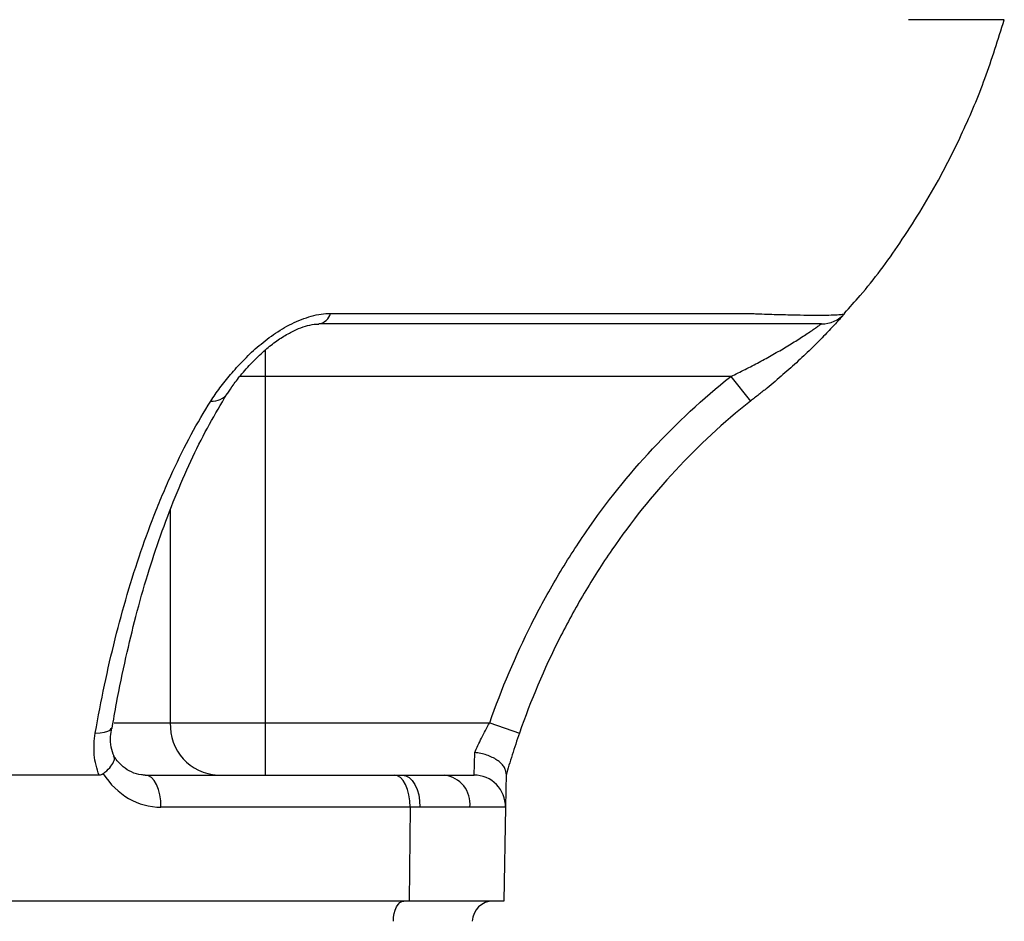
# Model space of a CAD drawing. Header units: millimetres. Extents: x 1600 to 4306, y 988 to 5170.
# Tile 8 of 21: x 2561 to 2749, y 1880 to 2052. Entities that reach past the tile are written whole.
import ezdxf

# ---------------------------------------------------------------- set-up
doc = ezdxf.new("R2010")
doc.units = ezdxf.units.MM
doc.header["$LTSCALE"] = 2

msp = doc.modelspace()

# ---------------------------------------------------------------- linework, layer by layer
at = {"color": 7, "linetype": 'Continuous', "lineweight": 25}
for p, q in [((2620.42, 1995.88), (2700.18, 1995.88)), ((2696.74, 1983.87), (2607.93, 1983.87)), ((2607.93, 1983.87), (2607.93, 1917.87)), ((2696.74, 1983.87), (2700.46, 1979.16)), ((2578.6, 1916.78), (2578.62, 1916.85)), ((2589.85, 1917.87), (2607.93, 1917.87)), ((2607.93, 1917.87), (2607.93, 1907.87)), ((2607.93, 1917.87), (2650.75, 1917.87)), ((2650.75, 1917.87), (2656.42, 1915.89)), ((2647.76, 1907.87), (2647.88, 1912.18)), ((2576.29, 1907.87), (2305.91, 1907.87)), ((2585.07, 1907.87), (2632.55, 1907.87)), ((2632.55, 1907.87), (2634.13, 1907.87)), ((2634.13, 1907.87), (2642.1, 1907.87)), ((2642.1, 1907.87), (2647.76, 1907.87)), ((2653.87, 1908.12), (2653.76, 1901.76)), ((2635.55, 1901.76), (2588.06, 1901.76)), ((2635.55, 1901.76), (2635.39, 1883.87)), ((2637.44, 1901.76), (2635.55, 1901.76)), ((2646.98, 1901.76), (2637.44, 1901.76)), ((2653.76, 1901.76), (2646.98, 1901.76)), ((2653.76, 1901.76), (2653.45, 1883.87)), ((2635.39, 1883.87), (2246.39, 1883.87)), ((2653.45, 1883.87), (2635.39, 1883.87))]:
    msp.add_line(p, q, dxfattribs=at)
at = {"color": 8, "linetype": 'Continuous', "lineweight": 25}
for p, q in [((2607.93, 1989), (2607.93, 1983.87)), ((2607.93, 1983.87), (2603.05, 1983.87)), ((2589.85, 1958.42), (2589.85, 1917.87)), ((2579.14, 1917.87), (2589.85, 1917.87))]:
    msp.add_line(p, q, dxfattribs=at)
at = {"color": 7, "linetype": 'Continuous', "lineweight": 25, "flags": 128}
for points in [[(2718.46, 1995.88), (2718.46, 1995.88)], [(2588.06, 1901.76), (2588.02, 1902.95), (2587.85, 1904.09), (2587.58, 1905.15), (2587.2, 1906.07), (2586.75, 1906.84), (2586.23, 1907.4), (2585.66, 1907.75), (2585.07, 1907.87)], [(2635.55, 1901.76), (2635.5, 1902.95), (2635.34, 1904.09), (2635.06, 1905.15), (2634.69, 1906.07), (2634.23, 1906.84), (2633.71, 1907.4), (2633.14, 1907.75), (2632.55, 1907.87)], [(2634.13, 1907.87), (2634.78, 1907.75), (2635.41, 1907.4), (2635.99, 1906.84), (2636.49, 1906.07), (2636.9, 1905.15), (2637.21, 1904.09), (2637.39, 1902.95), (2637.44, 1901.76)], [(2632.38, 1880.01), (2632.43, 1880.77), (2632.55, 1881.5), (2632.74, 1882.16), (2632.99, 1882.75), (2633.29, 1883.22), (2633.63, 1883.58), (2633.99, 1883.8), (2634.38, 1883.87)]]:
    msp.add_lwpolyline(points, dxfattribs=at)
at = {"color": 8, "linetype": 'Continuous', "lineweight": 25, "flags": 128}
msp.add_lwpolyline([(2575.54, 1915.89), (2576.5, 1915.93), (2577.31, 1916.04), (2577.95, 1916.23), (2578.38, 1916.47), (2578.6, 1916.77), (2578.6, 1916.78)], dxfattribs=at)
at = {"color": 7, "linetype": 'Continuous', "lineweight": 25}
for centre, radius, start, end in [((2617.7, 1996.65), 2.82, 279.6854, 344.1781), ((2713.98, 1999.87), 6, 270, 318.372), ((2599.4, 1917.41), 9.56, 177.253, 266.9603), ((2641.46, 1902.35), 5.55, 353.8939, 83.4139), ((2647.76, 1901.87), 6, 359, 90), ((2651.41, 1879.87), 4, 90, 178)]:
    msp.add_arc(centre, radius, start, end, dxfattribs=at)
at = {"color": 8, "linetype": 'Continuous', "lineweight": 25}
msp.add_arc((2597.86, 1982.7), 3.55, 265.1103, 325.4453, dxfattribs=at)
at = {"color": 7, "linetype": 'Continuous', "lineweight": 25}
msp.add_ellipse((2588.2, 1917.76), major_axis=(0.56, 15.99), ratio=0.865762, start_param=2.247727, end_param=3.17178, dxfattribs=at)
for points, knots in [([(2718.38, 1995.96), (2719.38, 1997.05), (2723.2, 2001.19), (2729.32, 2009.57), (2735.82, 2020.05), (2741.12, 2030.63), (2745.41, 2040.81), (2747.69, 2048.11), (2748.86, 2051.87)], [0, 0, 0, 0, 0.071199, 0.269468, 0.489692, 0.649154, 0.819102, 1, 1, 1, 1]), ([(2748.86, 2051.87), (2748.86, 2051.87), (2748.61, 2051.87), (2747.65, 2051.87), (2746.14, 2051.87), (2744.77, 2051.87), (2743.17, 2051.87), (2741.44, 2051.87), (2738.42, 2051.87), (2734.91, 2051.87), (2732.14, 2051.87), (2730.6, 2051.87)], [0.16072828, 0.16072828, 0.16072828, 0.16072828, 0.16221288, 0.16369747, 0.16518207, 0.16666667, 0.16666667, 0.16815126, 0.16963586, 0.17112046, 0.17260505, 0.17260505, 0.17260505, 0.17260505]), ([(2597.56, 1979.16), (2597.82, 1979.58), (2598.11, 1979.99), (2598.69, 1980.83), (2599, 1981.25), (2599.94, 1982.52), (2600.61, 1983.37), (2602.08, 1985.11), (2602.87, 1985.99), (2604.55, 1987.73), (2605.45, 1988.58), (2606.9, 1989.84), (2607.4, 1990.26), (2608.44, 1991.07), (2608.97, 1991.46), (2610.07, 1992.22), (2610.63, 1992.58), (2611.79, 1993.28), (2612.39, 1993.61), (2613.61, 1994.21), (2614.22, 1994.49), (2615.47, 1994.97), (2616.1, 1995.18), (2618, 1995.7), (2619.23, 1995.88), (2620.42, 1995.88)], [0, 0, 0, 0, 0.0625, 0.0625, 0.125, 0.125, 0.25, 0.25, 0.375, 0.375, 0.5, 0.5, 0.5625, 0.5625, 0.625, 0.625, 0.6875, 0.6875, 0.75, 0.75, 0.8125, 0.8125, 0.875, 0.875, 1, 1, 1, 1]), ([(2700.18, 1995.88), (2700.52, 1995.87), (2700.86, 1995.85), (2701.52, 1995.83), (2701.85, 1995.81), (2702.82, 1995.78), (2703.45, 1995.75), (2705.29, 1995.69), (2706.46, 1995.66), (2709.79, 1995.58), (2711.69, 1995.56), (2714.06, 1995.56), (2714.78, 1995.56), (2716.02, 1995.59), (2716.54, 1995.61), (2717.41, 1995.66), (2717.76, 1995.69), (2718.13, 1995.75), (2718.23, 1995.78), (2718.34, 1995.81), (2718.38, 1995.83), (2718.43, 1995.85), (2718.45, 1995.87), (2718.46, 1995.88)], [0, 0, 0, 0, 0.03125, 0.03125, 0.0625, 0.0625, 0.125, 0.125, 0.25, 0.25, 0.5, 0.5, 0.625, 0.625, 0.75, 0.75, 0.875, 0.875, 0.9375, 0.9375, 0.96875, 0.96875, 1, 1, 1, 1]), ([(2718.46, 1995.88), (2718.46, 1995.88), (2718.42, 1995.84), (2718.26, 1995.66), (2718.14, 1995.52), (2717.83, 1995.18), (2717.64, 1994.97), (2717.19, 1994.48), (2716.94, 1994.2), (2716.09, 1993.29), (2715.44, 1992.59), (2714.33, 1991.44), (2713.94, 1991.04), (2713.13, 1990.23), (2712.72, 1989.82), (2711.86, 1988.98), (2711.42, 1988.55), (2710.51, 1987.69), (2710.05, 1987.25), (2708.63, 1985.94), (2707.66, 1985.08), (2705.67, 1983.36), (2704.66, 1982.5), (2703.11, 1981.24), (2702.58, 1980.82), (2701.52, 1979.99), (2700.99, 1979.58), (2700.46, 1979.16)], [0, 0, 0, 0, 0.0625, 0.0625, 0.125, 0.125, 0.1875, 0.1875, 0.25, 0.25, 0.375, 0.375, 0.4375, 0.4375, 0.5, 0.5, 0.5625, 0.5625, 0.625, 0.625, 0.75, 0.75, 0.875, 0.875, 0.9375, 0.9375, 1, 1, 1, 1]), ([(2600.8, 1980.68), (2601.14, 1981.2), (2601.9, 1982.39), (2603.56, 1984.48), (2605.59, 1986.76), (2607.85, 1988.89), (2610.04, 1990.62), (2612.18, 1991.99), (2614.2, 1992.99), (2616.04, 1993.61), (2617.43, 1993.87), (2617.98, 1993.85), (2618.14, 1993.84)], [0, 0, 0, 0, 0.108583, 0.244155, 0.401828, 0.528815, 0.639703, 0.736884, 0.821574, 0.89552, 0.969539, 1, 1, 1, 1]), ([(2713.98, 1993.87), (2713.98, 1993.87), (2713.98, 1993.87), (2713.98, 1993.87), (2713.98, 1993.87), (2713.98, 1993.87), (2713.98, 1993.87), (2713.97, 1993.87), (2713.91, 1993.87), (2713.66, 1993.87), (2713.47, 1993.87), (2712.98, 1993.87), (2712.68, 1993.87), (2711.97, 1993.87), (2711.55, 1993.87), (2710.6, 1993.87), (2710.07, 1993.87), (2708.34, 1993.87), (2707, 1993.87), (2704.68, 1993.87), (2703.86, 1993.87), (2702.15, 1993.87), (2701.26, 1993.87), (2699.88, 1993.87), (2699.41, 1993.87), (2698.46, 1993.87), (2697.97, 1993.87), (2696.5, 1993.87), (2693.56, 1993.87), (2682.79, 1993.87), (2657.34, 1993.87), (2633.84, 1993.87), (2618.17, 1993.87)], [0, 0, 0, 0, 0.25, 0.375, 0.40625, 0.40625, 0.421875, 0.421875, 0.4375, 0.4375, 0.453125, 0.453125, 0.46875, 0.46875, 0.484375, 0.484375, 0.5, 0.5, 0.53125, 0.53125, 0.546875, 0.546875, 0.5625, 0.5625, 0.570312, 0.570312, 0.578125, 0.578125, 0.59375, 0.625, 0.75, 1, 1, 1, 1]), ([(2696.74, 1983.87), (2697.65, 1984.32), (2698.56, 1984.76), (2700.37, 1985.66), (2701.26, 1986.13), (2703.02, 1987.07), (2703.89, 1987.55), (2705.61, 1988.53), (2706.47, 1989.02), (2708.11, 1990.01), (2708.9, 1990.5), (2710.04, 1991.22), (2710.41, 1991.46), (2711.11, 1991.92), (2711.44, 1992.14), (2712.07, 1992.56), (2712.37, 1992.76), (2712.91, 1993.13), (2713.14, 1993.29), (2713.44, 1993.5), (2713.53, 1993.56), (2713.69, 1993.67), (2713.76, 1993.72), (2713.92, 1993.83), (2713.98, 1993.87), (2713.98, 1993.87)], [0, 0, 0, 0, 0.125, 0.125, 0.25, 0.25, 0.375, 0.375, 0.5, 0.5, 0.625, 0.625, 0.6875, 0.6875, 0.75, 0.75, 0.8125, 0.8125, 0.875, 0.875, 0.90625, 0.90625, 0.9375, 0.9375, 1, 1, 1, 1]), ([(2650.75, 1917.87), (2653.01, 1924.33), (2655.66, 1930.59), (2660.24, 1939.69), (2661.87, 1942.67), (2665.34, 1948.54), (2667.18, 1951.43), (2672.98, 1959.83), (2677.21, 1965.12), (2686.4, 1975.01), (2691.36, 1979.63), (2696.74, 1983.87)], [0, 0, 0, 0, 0.25, 0.25, 0.375, 0.375, 0.5, 0.5, 0.75, 0.75, 1, 1, 1, 1]), ([(2578.74, 1916.75), (2579.01, 1918.37), (2579.81, 1922.96), (2581.31, 1930.11), (2583.27, 1938.32), (2585.47, 1946.06), (2587.99, 1953.65), (2590.73, 1960.9), (2593.71, 1967.75), (2596.86, 1974.13), (2599.26, 1978.13), (2600.59, 1980.44), (2600.79, 1980.77)], [0, 0, 0, 0, 0.064539, 0.183436, 0.293039, 0.40899, 0.521161, 0.638864, 0.754917, 0.868822, 0.980878, 1, 1, 1, 1]), ([(2575.54, 1915.89), (2576.62, 1922.08), (2577.88, 1928.05), (2580.78, 1939.6), (2582.42, 1945.17), (2585.17, 1953.19), (2586.14, 1955.81), (2587.67, 1959.65), (2588.19, 1960.91), (2589.26, 1963.4), (2589.8, 1964.62), (2591.47, 1968.23), (2592.63, 1970.55), (2595.03, 1975), (2596.27, 1977.13), (2597.56, 1979.16)], [0, 0, 0, 0, 0.25, 0.25, 0.5, 0.5, 0.625, 0.625, 0.6875, 0.6875, 0.75, 0.75, 0.875, 0.875, 1, 1, 1, 1]), ([(2700.46, 1979.16), (2695.31, 1975.1), (2690.56, 1970.68), (2681.77, 1961.21), (2677.73, 1956.16), (2672.18, 1948.11), (2670.42, 1945.35), (2667.09, 1939.72), (2665.52, 1936.84), (2661.11, 1928.09), (2658.57, 1922.07), (2656.42, 1915.89)], [0, 0, 0, 0, 0.25, 0.25, 0.5, 0.5, 0.625, 0.625, 0.75, 0.75, 1, 1, 1, 1]), ([(2579.12, 1911.47), (2578.92, 1912.03), (2578.51, 1913.16), (2578.36, 1915.03), (2578.58, 1916.31), (2578.67, 1916.85)], [0, 0, 0, 0, 0.357255, 0.729416, 1, 1, 1, 1]), ([(2647.88, 1912.18), (2648.08, 1912.61), (2648.29, 1913.07), (2648.73, 1913.99), (2648.96, 1914.46), (2649.44, 1915.42), (2649.69, 1915.91), (2650.21, 1916.89), (2650.48, 1917.38), (2650.75, 1917.87)], [0, 0, 0, 0, 0.25, 0.25, 0.5, 0.5, 0.75, 0.75, 1, 1, 1, 1]), ([(2576.29, 1907.87), (2576.05, 1908.48), (2575.84, 1909.11), (2575.53, 1910.41), (2575.42, 1911.08), (2575.24, 1913.11), (2575.29, 1914.49), (2575.54, 1915.89)], [0, 0, 0, 0, 0.25, 0.25, 0.5, 0.5, 1, 1, 1, 1]), ([(2656.42, 1915.89), (2656.17, 1915.19), (2655.94, 1914.49), (2655.47, 1913.1), (2655.25, 1912.41), (2654.82, 1911.05), (2654.61, 1910.39), (2654.23, 1909.11), (2654.04, 1908.48), (2653.86, 1907.87)], [0, 0, 0, 0, 0.25, 0.25, 0.5, 0.5, 0.75, 0.75, 1, 1, 1, 1]), ([(2577.06, 1908.12), (2577.51, 1908.51), (2578.4, 1909.29), (2579.09, 1910.4), (2579.29, 1911.2), (2579.03, 1911.48), (2578.95, 1911.56)], [0, 0, 0, 0, 0.2926058, 0.5852235, 0.877754, 1, 1, 1, 1]), ([(2585.07, 1907.87), (2584.83, 1907.88), (2583.94, 1907.91), (2582.51, 1908.33), (2580.81, 1909.41), (2579.69, 1910.57), (2579.17, 1911.4), (2579.07, 1911.55)], [0, 0, 0, 0, 0.111494, 0.411899, 0.665878, 0.936049, 1, 1, 1, 1]), ([(2653.87, 1908.12), (2653.87, 1908.35), (2653.84, 1908.58), (2653.69, 1909.03), (2653.58, 1909.26), (2653.28, 1909.71), (2653.1, 1909.93), (2652.66, 1910.35), (2652.41, 1910.55), (2651.85, 1910.93), (2651.55, 1911.1), (2650.89, 1911.42), (2650.54, 1911.56), (2649.82, 1911.81), (2649.44, 1911.91), (2648.86, 1912.04), (2648.67, 1912.07), (2648.27, 1912.14), (2648.07, 1912.16), (2647.88, 1912.18)], [0, 0, 0, 0, 0.125, 0.125, 0.25, 0.25, 0.375, 0.375, 0.5, 0.5, 0.625, 0.625, 0.75, 0.75, 0.875, 0.875, 0.9375, 0.9375, 1, 1, 1, 1])]:
    msp.add_open_spline(points, degree=3, knots=knots, dxfattribs=at)
msp.add_open_spline([(2577.06, 1908.12), (2576.84, 1907.94), (2576.56, 1907.87), (2576.29, 1907.87)], degree=3, dxfattribs=at)

doc.saveas('drawing.dxf')
